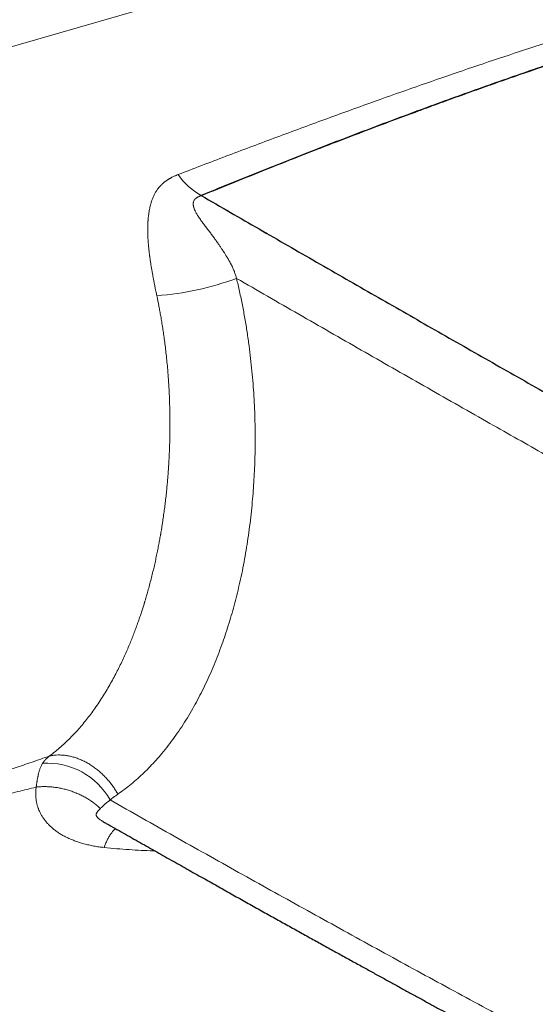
# Model space of a CAD drawing. Header units: millimetres. Extents: x 8 to 1267, y 12 to 683.
# Tile 40 of 50: x 1111 to 1143, y 281 to 343. Entities that reach past the tile are written whole.
import ezdxf

# ---------------------------------------------------------------- set-up
doc = ezdxf.new("R2010")
doc.units = ezdxf.units.MM

msp = doc.modelspace()

# ---------------------------------------------------------------- linework, layer by layer
at = {"color": 252, "linetype": 'Continuous', "lineweight": 0}
msp.add_line((1090.166, 335.562), (1139.942, 349.944), dxfattribs=at)
for centre, radius, start, end in [((1124.143, 335.806), 4.329, 215.00779, 241.11357), ((1117.95, 343.75), 18.066, 274.18394, 290.43835), ((1112.415, 291.953), 4.487, 29.02286, 93.86698)]:
    msp.add_arc(centre, radius, start, end, dxfattribs=at)
for points, knots in [([(1148.194, 343.031), (1147.317, 342.756), (1145.564, 342.205), (1142.952, 341.357), (1140.351, 340.493), (1137.761, 339.613), (1135.183, 338.717), (1132.46, 337.751), (1129.595, 336.714), (1126.588, 335.602), (1123.589, 334.473), (1121.594, 333.706), (1120.597, 333.322)], [0, 0, 0, 0, 0.0934099, 0.1867975, 0.2801658, 0.3735176, 0.466855, 0.5601798, 0.6701552, 0.7801165, 0.8900646, 1, 1, 1, 1]), ([(1120.597, 333.322), (1120.578, 333.315), (1120.535, 333.298), (1120.467, 333.27), (1120.39, 333.236), (1120.305, 333.197), (1120.214, 333.152), (1120.134, 333.109), (1120.069, 333.072), (1120.021, 333.043), (1119.976, 333.015), (1119.936, 332.989), (1119.898, 332.964), (1119.865, 332.941), (1119.835, 332.919), (1119.806, 332.898), (1119.773, 332.874), (1119.732, 332.842), (1119.683, 332.802), (1119.625, 332.752), (1119.562, 332.693), (1119.508, 332.638), (1119.467, 332.594), (1119.44, 332.565), (1119.416, 332.537), (1119.393, 332.51), (1119.358, 332.466), (1119.313, 332.407), (1119.261, 332.333), (1119.196, 332.23), (1119.119, 332.09), (1119.032, 331.904), (1118.953, 331.701), (1118.88, 331.47), (1118.817, 331.209), (1118.766, 330.928), (1118.741, 330.722), (1118.729, 330.603), (1118.725, 330.566), (1118.722, 330.527), (1118.719, 330.489), (1118.716, 330.45), (1118.71, 330.37), (1118.703, 330.243), (1118.697, 330.063), (1118.695, 329.889), (1118.696, 329.725), (1118.699, 329.616), (1118.701, 329.543), (1118.702, 329.508), (1118.704, 329.473), (1118.705, 329.437), (1118.707, 329.4), (1118.709, 329.364), (1118.714, 329.276), (1118.722, 329.142), (1118.736, 328.967), (1118.75, 328.809), (1118.765, 328.667), (1118.778, 328.548), (1118.789, 328.45), (1118.799, 328.371), (1118.807, 328.307), (1118.814, 328.257), (1118.819, 328.22), (1118.822, 328.196), (1118.824, 328.182), (1118.824, 328.177), (1118.825, 328.175), (1118.825, 328.175), (1118.825, 328.174), (1118.825, 328.174), (1118.825, 328.174), (1118.825, 328.174), (1118.835, 328.096), (1118.857, 327.942), (1118.892, 327.713), (1118.929, 327.487), (1118.967, 327.265), (1119.004, 327.062), (1119.033, 326.905), (1119.055, 326.787), (1119.074, 326.688), (1119.097, 326.572), (1119.122, 326.443), (1119.148, 326.314), (1119.177, 326.171), (1119.207, 326.024), (1119.239, 325.872), (1119.259, 325.777), (1119.268, 325.732)], [0, 0, 0, 0, 0.008719, 0.018847, 0.030383, 0.043318, 0.057633, 0.072929, 0.081401, 0.08934, 0.096747, 0.103624, 0.109976, 0.115804, 0.121113, 0.125905, 0.131215, 0.13858, 0.147997, 0.158725, 0.171256, 0.185579, 0.19178, 0.197171, 0.202428, 0.207551, 0.21254, 0.226599, 0.23948, 0.251188, 0.278163, 0.30639, 0.335862, 0.366582, 0.402465, 0.439892, 0.474068, 0.478627, 0.483205, 0.487801, 0.492416, 0.49705, 0.501701, 0.521042, 0.542124, 0.564977, 0.581025, 0.597834, 0.601712, 0.605628, 0.609581, 0.613573, 0.617603, 0.62167, 0.625775, 0.646754, 0.665802, 0.68293, 0.698148, 0.711468, 0.721124, 0.729474, 0.736523, 0.741442, 0.745448, 0.748221, 0.749217, 0.749613, 0.749778, 0.74985, 0.749881, 0.749894, 0.7499, 0.749903, 0.749905, 0.774433, 0.798374, 0.821755, 0.844593, 0.866903, 0.884269, 0.89279, 0.902939, 0.914718, 0.928131, 0.942064, 0.954092, 0.971376, 0.98668, 1, 1, 1, 1]), ([(1122.052, 332.015), (1122.032, 332.007), (1121.992, 331.99), (1121.936, 331.965), (1121.884, 331.94), (1121.837, 331.915), (1121.794, 331.889), (1121.737, 331.851), (1121.672, 331.797), (1121.61, 331.722), (1121.576, 331.654), (1121.559, 331.597), (1121.551, 331.553), (1121.547, 331.505), (1121.548, 331.456), (1121.552, 331.404), (1121.561, 331.353), (1121.572, 331.303), (1121.586, 331.255), (1121.603, 331.204), (1121.623, 331.151), (1121.646, 331.097), (1121.677, 331.031), (1121.717, 330.952), (1121.767, 330.861), (1121.824, 330.765), (1121.887, 330.665), (1121.956, 330.56), (1122.027, 330.459), (1122.099, 330.359), (1122.172, 330.26), (1122.251, 330.155), (1122.317, 330.069), (1122.364, 330.006), (1122.395, 329.966), (1122.426, 329.926), (1122.457, 329.885), (1122.488, 329.844), (1122.563, 329.746), (1122.678, 329.594), (1122.831, 329.387), (1122.975, 329.188), (1123.104, 329.005), (1123.22, 328.837), (1123.297, 328.722), (1123.344, 328.651), (1123.363, 328.622), (1123.382, 328.594), (1123.4, 328.565), (1123.418, 328.537), (1123.436, 328.51), (1123.454, 328.482), (1123.482, 328.437), (1123.521, 328.375), (1123.569, 328.299), (1123.613, 328.229), (1123.653, 328.164), (1123.692, 328.1), (1123.729, 328.037), (1123.766, 327.975), (1123.8, 327.916), (1123.832, 327.858), (1123.863, 327.802), (1123.893, 327.747), (1123.95, 327.638), (1124.029, 327.475), (1124.122, 327.255), (1124.2, 327.039), (1124.239, 326.893), (1124.258, 326.821)], [0, 0, 0, 0, 0.012023, 0.023422, 0.03421, 0.044395, 0.053979, 0.062968, 0.084959, 0.105633, 0.125241, 0.135012, 0.145013, 0.155275, 0.165826, 0.176691, 0.187896, 0.197431, 0.20733, 0.217603, 0.228258, 0.239305, 0.250752, 0.268371, 0.286849, 0.306202, 0.326441, 0.347579, 0.369626, 0.388228, 0.408077, 0.430387, 0.451946, 0.460005, 0.468075, 0.476156, 0.484248, 0.49235, 0.500463, 0.542414, 0.582062, 0.619412, 0.654466, 0.683416, 0.710591, 0.71572, 0.720781, 0.725773, 0.730697, 0.735553, 0.74034, 0.745059, 0.74971, 0.76371, 0.776645, 0.788514, 0.799316, 0.809051, 0.820514, 0.830333, 0.83987, 0.849126, 0.858101, 0.866797, 0.875214, 0.909083, 0.941063, 0.971303, 1, 1, 1, 1]), ([(1122.051, 332.007), (1122.608, 331.685), (1123.75, 331.026), (1125.132, 330.228), (1125.958, 329.752), (1126.198, 329.613)], [0, 0, 0, 0, 0.4034501, 0.8261063, 1, 1, 1, 1]), ([(1124.258, 326.821), (1125.557, 326.072), (1128.153, 324.573), (1132.063, 322.329), (1135.982, 320.09), (1139.753, 317.945), (1143.375, 315.893), (1146.707, 314.013), (1149.003, 312.724), (1150.254, 312.022), (1150.598, 311.829), (1150.941, 311.637), (1151.285, 311.444), (1151.63, 311.251), (1151.974, 311.059), (1152.443, 310.796), (1153.042, 310.461), (1153.777, 310.05), (1154.44, 309.68), (1155.028, 309.352), (1155.399, 309.145), (1155.637, 309.013), (1155.738, 308.956), (1155.844, 308.897), (1155.96, 308.833), (1156.085, 308.763), (1156.214, 308.691), (1156.342, 308.619), (1156.551, 308.503), (1156.836, 308.344), (1157.192, 308.146), (1157.533, 307.956), (1157.858, 307.775), (1158.168, 307.602), (1158.451, 307.445), (1158.709, 307.301), (1158.942, 307.172), (1159.185, 307.037), (1159.361, 306.939), (1159.475, 306.875), (1159.509, 306.857), (1159.543, 306.838), (1159.576, 306.82), (1159.609, 306.801), (1159.839, 306.674), (1160.069, 306.546), (1160.301, 306.418), (1160.336, 306.399), (1160.371, 306.379), (1160.406, 306.36), (1160.441, 306.341), (1160.476, 306.322), (1160.513, 306.301), (1160.591, 306.258), (1160.709, 306.193), (1160.875, 306.101), (1161.044, 306.007), (1161.212, 305.913), (1161.362, 305.829), (1161.498, 305.752), (1161.628, 305.678), (1161.765, 305.598), (1161.91, 305.511), (1162.06, 305.418), (1162.208, 305.324), (1162.363, 305.223), (1162.581, 305.075), (1162.86, 304.876), (1163.219, 304.603), (1163.601, 304.29), (1164.005, 303.933), (1164.398, 303.557), (1164.781, 303.162), (1165.153, 302.75), (1165.511, 302.322), (1165.857, 301.879), (1166.19, 301.421), (1166.509, 300.948), (1166.815, 300.46), (1167.108, 299.955), (1167.387, 299.436), (1167.653, 298.906), (1167.903, 298.364), (1168.14, 297.811), (1168.374, 297.22), (1168.601, 296.592), (1168.818, 295.927), (1169.016, 295.252), (1169.194, 294.568), (1169.353, 293.878), (1169.491, 293.184), (1169.604, 292.516), (1169.695, 291.872), (1169.766, 291.254), (1169.822, 290.632), (1169.864, 290.007), (1169.89, 289.381), (1169.902, 288.755), (1169.899, 288.13), (1169.881, 287.477), (1169.845, 286.796), (1169.789, 286.091), (1169.714, 285.393), (1169.62, 284.701), (1169.509, 284.018), (1169.379, 283.347), (1169.237, 282.716), (1169.086, 282.123), (1168.929, 281.568), (1168.757, 281.022), (1168.573, 280.487), (1168.376, 279.966), (1168.167, 279.458), (1167.946, 278.963), (1167.702, 278.458), (1167.434, 277.948), (1167.139, 277.435), (1166.829, 276.943), (1166.505, 276.471), (1166.168, 276.022), (1165.818, 275.595), (1165.47, 275.209), (1165.126, 274.861), (1164.788, 274.548), (1164.44, 274.253), (1164.082, 273.978), (1163.717, 273.722), (1163.344, 273.487), (1162.963, 273.272), (1162.574, 273.078), (1162.177, 272.903), (1161.775, 272.75), (1161.366, 272.618), (1160.95, 272.506), (1160.528, 272.416), (1160.101, 272.348), (1159.67, 272.301), (1159.234, 272.276), (1158.794, 272.273), (1158.35, 272.29), (1157.905, 272.329), (1157.458, 272.389), (1157.009, 272.47), (1156.558, 272.572), (1156.104, 272.695), (1155.685, 272.828), (1155.303, 272.963), (1154.962, 273.096), (1154.693, 273.211), (1154.492, 273.301), (1154.355, 273.364), (1154.214, 273.431), (1154.068, 273.502), (1153.924, 273.573), (1153.755, 273.658), (1153.553, 273.761), (1153.318, 273.883), (1153.143, 273.976), (1153.033, 274.034), (1152.985, 274.06), (1152.943, 274.082), (1152.896, 274.107), (1152.837, 274.138), (1152.753, 274.183), (1152.649, 274.239), (1152.53, 274.303), (1152.411, 274.367), (1152.3, 274.426), (1152.188, 274.485), (1152.066, 274.551), (1151.918, 274.629), (1151.755, 274.715), (1151.584, 274.806), (1151.415, 274.895), (1151.179, 275.02), (1150.879, 275.179), (1150.533, 275.363), (1150.215, 275.531), (1149.924, 275.685), (1149.648, 275.832), (1149.415, 275.955), (1149.223, 276.057), (1149.07, 276.139), (1148.921, 276.218), (1148.779, 276.293), (1148.643, 276.366), (1148.495, 276.444), (1148.332, 276.532), (1147.819, 276.805), (1147.246, 277.11), (1146.617, 277.446), (1146.262, 277.637), (1145.905, 277.828), (1145.546, 278.02), (1145.186, 278.213), (1143.568, 279.081), (1140.7, 280.626), (1136.595, 282.856), (1132.508, 285.094), (1128.439, 287.34), (1124.387, 289.594), (1120.353, 291.856), (1117.676, 293.372), (1116.339, 294.13)], [0, 0, 0, 0, 0.034695, 0.06933, 0.103907, 0.138425, 0.168752, 0.199035, 0.225647, 0.228632, 0.231617, 0.234601, 0.237584, 0.240568, 0.24355, 0.246533, 0.252763, 0.259121, 0.265607, 0.269957, 0.274363, 0.275235, 0.276109, 0.276985, 0.277977, 0.27911, 0.280229, 0.281333, 0.282422, 0.285632, 0.288707, 0.291646, 0.294449, 0.297116, 0.299648, 0.301763, 0.303774, 0.305679, 0.308033, 0.308328, 0.308619, 0.308908, 0.309193, 0.309475, 0.309754, 0.31513, 0.315429, 0.315728, 0.316028, 0.316328, 0.316628, 0.316929, 0.31723, 0.317577, 0.318956, 0.320248, 0.321858, 0.32331, 0.324602, 0.325735, 0.326814, 0.327957, 0.329302, 0.330617, 0.331903, 0.333202, 0.334739, 0.337752, 0.34076, 0.344634, 0.348513, 0.352403, 0.356307, 0.360204, 0.364094, 0.36798, 0.371869, 0.375738, 0.379624, 0.383535, 0.387474, 0.391382, 0.395299, 0.39923, 0.403179, 0.407679, 0.412177, 0.416678, 0.421193, 0.425697, 0.430186, 0.434666, 0.438587, 0.442525, 0.446484, 0.450468, 0.454447, 0.45843, 0.462422, 0.466427, 0.471018, 0.4756, 0.480177, 0.484777, 0.489376, 0.493953, 0.498515, 0.502509, 0.506503, 0.510502, 0.514511, 0.518496, 0.522477, 0.526458, 0.530445, 0.534993, 0.539529, 0.544059, 0.548599, 0.553131, 0.557648, 0.562156, 0.566098, 0.570038, 0.573981, 0.577933, 0.581868, 0.585796, 0.589723, 0.593653, 0.597585, 0.601506, 0.605419, 0.609331, 0.613263, 0.617178, 0.621083, 0.624981, 0.628896, 0.632793, 0.636676, 0.640551, 0.644422, 0.648296, 0.652177, 0.65607, 0.659046, 0.661969, 0.66481, 0.665947, 0.667122, 0.668336, 0.669589, 0.670879, 0.672029, 0.673966, 0.676082, 0.678093, 0.678504, 0.678921, 0.679343, 0.679584, 0.680135, 0.68086, 0.68176, 0.682835, 0.683929, 0.68486, 0.685706, 0.686808, 0.688033, 0.68954, 0.691019, 0.69247, 0.693894, 0.697142, 0.700236, 0.702869, 0.705381, 0.70777, 0.710037, 0.711416, 0.712746, 0.714026, 0.715257, 0.716438, 0.71757, 0.719082, 0.72069, 0.73089, 0.733957, 0.737039, 0.740134, 0.743245, 0.746369, 0.749508, 0.785371, 0.821205, 0.857013, 0.892795, 0.928553, 0.964287, 1, 1, 1, 1]), ([(1116.83, 294.493), (1116.971, 294.595), (1117.254, 294.797), (1117.667, 295.125), (1118.07, 295.471), (1118.464, 295.837), (1118.849, 296.221), (1119.224, 296.625), (1119.603, 297.062), (1119.984, 297.536), (1120.365, 298.047), (1120.735, 298.582), (1121.094, 299.139), (1121.431, 299.701), (1121.747, 300.265), (1122.041, 300.828), (1122.325, 301.405), (1122.596, 301.997), (1122.857, 302.605), (1123.106, 303.228), (1123.336, 303.848), (1123.55, 304.462), (1123.747, 305.069), (1123.933, 305.687), (1124.11, 306.316), (1124.276, 306.955), (1124.436, 307.623), (1124.589, 308.319), (1124.732, 309.044), (1124.863, 309.779), (1124.98, 310.523), (1125.084, 311.278), (1125.174, 312.04), (1125.249, 312.784), (1125.309, 313.508), (1125.355, 314.214), (1125.391, 314.925), (1125.415, 315.64), (1125.427, 316.359), (1125.428, 317.102), (1125.416, 317.868), (1125.39, 318.654), (1125.35, 319.44), (1125.296, 320.227), (1125.228, 321.013), (1125.146, 321.8), (1125.046, 322.611), (1124.927, 323.445), (1124.787, 324.299), (1124.629, 325.147), (1124.455, 325.989), (1124.324, 326.544), (1124.258, 326.821)], [0, 0, 0, 0, 0.02017, 0.040253, 0.060263, 0.080217, 0.100131, 0.120022, 0.139954, 0.161882, 0.183814, 0.205771, 0.227775, 0.249848, 0.269964, 0.290015, 0.310018, 0.329991, 0.34995, 0.369915, 0.389892, 0.408183, 0.426462, 0.444743, 0.46304, 0.481366, 0.499737, 0.519636, 0.539545, 0.559481, 0.579464, 0.599511, 0.619641, 0.639582, 0.657789, 0.676011, 0.694263, 0.712557, 0.730905, 0.749321, 0.769293, 0.789253, 0.809215, 0.829197, 0.849214, 0.869283, 0.889429, 0.911562, 0.933664, 0.955757, 0.977862, 1, 1, 1, 1]), ([(1119.268, 325.732), (1119.283, 325.66), (1119.315, 325.505), (1119.365, 325.259), (1119.418, 324.984), (1119.474, 324.681), (1119.532, 324.349), (1119.592, 323.989), (1119.651, 323.612), (1119.708, 323.22), (1119.763, 322.814), (1119.817, 322.383), (1119.868, 321.928), (1119.915, 321.449), (1119.949, 321.067), (1119.97, 320.802), (1119.98, 320.662), (1119.99, 320.532), (1119.998, 320.403), (1120.007, 320.274), (1120.024, 319.993), (1120.046, 319.583), (1120.067, 319.051), (1120.081, 318.525), (1120.089, 317.988), (1120.089, 317.44), (1120.084, 317.016), (1120.078, 316.71), (1120.073, 316.514), (1120.067, 316.323), (1120.06, 316.134), (1120.053, 315.957), (1120.047, 315.807), (1120.04, 315.662), (1120.032, 315.508), (1120.022, 315.323), (1120.01, 315.117), (1119.994, 314.877), (1119.974, 314.598), (1119.949, 314.279), (1119.919, 313.935), (1119.884, 313.564), (1119.843, 313.168), (1119.797, 312.773), (1119.748, 312.38), (1119.695, 311.992), (1119.636, 311.587), (1119.587, 311.271), (1119.552, 311.055), (1119.536, 310.96), (1119.523, 310.886), (1119.513, 310.826), (1119.503, 310.765), (1119.478, 310.623), (1119.437, 310.393), (1119.376, 310.069), (1119.309, 309.726), (1119.234, 309.366), (1119.155, 309), (1119.07, 308.632), (1118.981, 308.261), (1118.885, 307.879), (1118.785, 307.501), (1118.682, 307.129), (1118.595, 306.828), (1118.538, 306.638), (1118.514, 306.558), (1118.505, 306.529), (1118.496, 306.5), (1118.488, 306.473), (1118.472, 306.421), (1118.433, 306.294), (1118.367, 306.086), (1118.281, 305.821), (1118.187, 305.542), (1118.085, 305.25), (1117.975, 304.944), (1117.855, 304.624), (1117.727, 304.294), (1117.589, 303.952), (1117.441, 303.601), (1117.283, 303.241), (1117.114, 302.873), (1116.934, 302.499), (1116.741, 302.118), (1116.537, 301.731), (1116.319, 301.34), (1116.088, 300.947), (1115.845, 300.553), (1115.587, 300.16), (1115.326, 299.783), (1115.06, 299.423), (1114.792, 299.079), (1114.51, 298.739), (1114.216, 298.406), (1113.909, 298.081), (1113.59, 297.766), (1113.259, 297.461), (1112.913, 297.165), (1112.673, 296.98), (1112.552, 296.887)], [0, 0, 0, 0, 0.006499, 0.013818, 0.021953, 0.030901, 0.040659, 0.051223, 0.06259, 0.073714, 0.085509, 0.097974, 0.111109, 0.124914, 0.139388, 0.14396, 0.147715, 0.151445, 0.155148, 0.158827, 0.16248, 0.179358, 0.193957, 0.208114, 0.224396, 0.240061, 0.255113, 0.260802, 0.2664, 0.271906, 0.277319, 0.282639, 0.287176, 0.290311, 0.295109, 0.300472, 0.306399, 0.31289, 0.321349, 0.330602, 0.340644, 0.351469, 0.363067, 0.37543, 0.386405, 0.397929, 0.410006, 0.422637, 0.426448, 0.429492, 0.431289, 0.433112, 0.434962, 0.436838, 0.446041, 0.455983, 0.466539, 0.477712, 0.489509, 0.500755, 0.512516, 0.52478, 0.537546, 0.549191, 0.561219, 0.567286, 0.568248, 0.569212, 0.570178, 0.571147, 0.571889, 0.575418, 0.583929, 0.592964, 0.602518, 0.612588, 0.623392, 0.634731, 0.646618, 0.659057, 0.672054, 0.685614, 0.699745, 0.714372, 0.729582, 0.74539, 0.761779, 0.778683, 0.7961, 0.814033, 0.832489, 0.849473, 0.866888, 0.884739, 0.903033, 0.92178, 0.940641, 0.959957, 0.979739, 1, 1, 1, 1]), ([(1112.552, 296.887), (1112.367, 296.822), (1112.001, 296.695), (1111.454, 296.506), (1110.918, 296.322), (1110.392, 296.143), (1109.875, 295.969), (1109.368, 295.801), (1108.88, 295.643), (1108.41, 295.493), (1107.955, 295.351), (1107.502, 295.214), (1107.053, 295.08), (1106.608, 294.952), (1106.096, 294.809), (1105.518, 294.655), (1104.877, 294.493), (1104.312, 294.36), (1103.823, 294.252), (1103.522, 294.189), (1103.335, 294.151), (1103.262, 294.137), (1103.19, 294.123), (1103.13, 294.111), (1103.069, 294.099), (1103.001, 294.086), (1102.901, 294.068), (1102.783, 294.046), (1102.697, 294.03), (1102.653, 294.022)], [0, 0, 0, 0, 0.058288, 0.114965, 0.170197, 0.224131, 0.276896, 0.328507, 0.378922, 0.425006, 0.470835, 0.51624, 0.561205, 0.605757, 0.64992, 0.714507, 0.778396, 0.841696, 0.883216, 0.924576, 0.931842, 0.939104, 0.946363, 0.953566, 0.956935, 0.964712, 0.974025, 0.986715, 1, 1, 1, 1]), ([(1112.112, 296.43), (1112.116, 296.436), (1112.125, 296.45), (1112.141, 296.473), (1112.161, 296.501), (1112.184, 296.532), (1112.206, 296.561), (1112.225, 296.584), (1112.24, 296.602), (1112.255, 296.619), (1112.268, 296.634), (1112.281, 296.648), (1112.299, 296.667), (1112.322, 296.691), (1112.351, 296.719), (1112.38, 296.746), (1112.402, 296.766), (1112.418, 296.779), (1112.426, 296.787), (1112.435, 296.794), (1112.443, 296.801), (1112.452, 296.808), (1112.46, 296.815), (1112.469, 296.822), (1112.485, 296.835), (1112.505, 296.851), (1112.529, 296.869), (1112.543, 296.88), (1112.549, 296.885), (1112.551, 296.886), (1112.552, 296.887), (1112.552, 296.887), (1112.552, 296.887), (1112.552, 296.887), (1112.552, 296.887)], [0, 0, 0, 0, 0.036589, 0.084626, 0.143887, 0.214028, 0.287628, 0.330614, 0.370555, 0.407505, 0.441522, 0.472665, 0.500991, 0.56973, 0.634153, 0.694462, 0.750875, 0.767312, 0.783488, 0.79941, 0.815081, 0.830508, 0.845695, 0.860647, 0.875369, 0.930092, 0.968882, 0.99208, 0.997896, 0.999378, 0.999778, 0.999904, 0.999954, 1, 1, 1, 1]), ([(1112.552, 296.887), (1112.62, 296.9), (1112.757, 296.928), (1112.972, 296.948), (1113.196, 296.953), (1113.428, 296.94), (1113.666, 296.908), (1113.91, 296.857), (1114.157, 296.787), (1114.406, 296.697), (1114.654, 296.588), (1114.899, 296.461), (1115.139, 296.317), (1115.373, 296.156), (1115.598, 295.98), (1115.814, 295.792), (1116.017, 295.592), (1116.208, 295.383), (1116.386, 295.167), (1116.549, 294.946), (1116.698, 294.722), (1116.786, 294.569), (1116.83, 294.493)], [0, 0, 0, 0, 0.046462, 0.093966, 0.142434, 0.191779, 0.241902, 0.292692, 0.344028, 0.395782, 0.447818, 0.499997, 0.552175, 0.604212, 0.655966, 0.707303, 0.758093, 0.808217, 0.857563, 0.906032, 0.953536, 1, 1, 1, 1]), ([(1112.112, 296.43), (1112.109, 296.426), (1112.101, 296.413), (1112.074, 296.37), (1112.035, 296.299), (1111.994, 296.208), (1111.959, 296.12), (1111.929, 296.035), (1111.902, 295.948), (1111.877, 295.858), (1111.853, 295.765), (1111.839, 295.698), (1111.831, 295.659), (1111.829, 295.652), (1111.827, 295.642), (1111.822, 295.616), (1111.812, 295.569), (1111.798, 295.495), (1111.783, 295.411), (1111.769, 295.33), (1111.757, 295.262), (1111.748, 295.204), (1111.74, 295.152), (1111.733, 295.1), (1111.726, 295.052), (1111.72, 295.008), (1111.715, 294.974), (1111.711, 294.951), (1111.71, 294.94), (1111.709, 294.938), (1111.709, 294.937), (1111.709, 294.937), (1111.709, 294.937), (1111.709, 294.937), (1111.709, 294.937)], [0, 0, 0, 0, 0.01141, 0.032942, 0.110711, 0.187779, 0.250327, 0.312939, 0.37763, 0.441462, 0.503427, 0.569374, 0.573364, 0.577992, 0.584303, 0.592251, 0.625832, 0.67236, 0.729588, 0.777995, 0.816615, 0.849185, 0.877837, 0.90684, 0.937924, 0.959238, 0.982156, 0.995575, 0.998895, 0.999723, 0.999931, 0.999983, 0.999996, 1, 1, 1, 1]), ([(1115.733, 293.597), (1115.671, 293.654), (1115.547, 293.768), (1115.343, 293.93), (1115.126, 294.085), (1114.895, 294.231), (1114.652, 294.367), (1114.398, 294.492), (1114.135, 294.603), (1113.866, 294.701), (1113.592, 294.784), (1113.315, 294.852), (1113.037, 294.905), (1112.761, 294.942), (1112.488, 294.964), (1112.221, 294.97), (1111.961, 294.963), (1111.792, 294.946), (1111.709, 294.938)], [0, 0, 0, 0, 0.059841, 0.120703, 0.182469, 0.24501, 0.308184, 0.371842, 0.435827, 0.499978, 0.564128, 0.628116, 0.691778, 0.754957, 0.817504, 0.879278, 0.940149, 1, 1, 1, 1]), ([(1099.203, 293.406), (1099.225, 293.403), (1099.48, 293.374), (1099.974, 293.338), (1100.684, 293.301), (1101.37, 293.289), (1102.031, 293.297), (1102.665, 293.321), (1103.302, 293.361), (1103.939, 293.416), (1104.576, 293.485), (1105.212, 293.568), (1105.85, 293.663), (1106.467, 293.766), (1107.066, 293.877), (1107.647, 293.991), (1108.231, 294.114), (1108.819, 294.244), (1109.404, 294.379), (1109.986, 294.517), (1110.564, 294.657), (1111.139, 294.797), (1111.519, 294.89), (1111.709, 294.937)], [0, 0, 0, 0, 0.005322, 0.062938, 0.120684, 0.178633, 0.229481, 0.280436, 0.331417, 0.382291, 0.43293, 0.483323, 0.533672, 0.584201, 0.629788, 0.675697, 0.721921, 0.768456, 0.815269, 0.861413, 0.907619, 0.953794, 1, 1, 1, 1]), ([(1111.709, 294.938), (1111.703, 294.894), (1111.692, 294.802), (1111.681, 294.66), (1111.678, 294.509), (1111.683, 294.347), (1111.696, 294.201), (1111.715, 294.073), (1111.735, 293.971), (1111.757, 293.875), (1111.781, 293.785), (1111.806, 293.703), (1111.832, 293.627), (1111.867, 293.535), (1111.92, 293.409), (1112, 293.249), (1112.103, 293.075), (1112.22, 292.906), (1112.347, 292.744), (1112.487, 292.588), (1112.643, 292.437), (1112.819, 292.286), (1113.013, 292.141), (1113.217, 292.007), (1113.428, 291.884), (1113.644, 291.774), (1113.87, 291.672), (1114.121, 291.57), (1114.397, 291.473), (1114.698, 291.384), (1115.005, 291.307), (1115.32, 291.243), (1115.639, 291.19), (1115.854, 291.166), (1115.962, 291.154)], [0, 0, 0, 0, 0.023947, 0.049914, 0.077934, 0.108036, 0.140241, 0.16069, 0.180456, 0.199024, 0.216367, 0.232465, 0.247297, 0.260847, 0.286743, 0.322434, 0.358174, 0.393893, 0.42952, 0.462933, 0.49804, 0.534704, 0.572577, 0.608725, 0.644193, 0.679019, 0.712669, 0.748232, 0.791308, 0.832055, 0.874175, 0.916591, 0.958333, 1, 1, 1, 1]), ([(1116.339, 294.13), (1116.418, 294.194), (1116.5, 294.261), (1116.607, 294.337), (1116.691, 294.396), (1116.771, 294.452), (1116.83, 294.493)], [0, 0, 0, 0, 0.4998775, 0.5176978, 0.6477759, 1, 1, 1, 1]), ([(1115.733, 293.597), (1115.756, 293.621), (1115.802, 293.67), (1115.878, 293.749), (1115.96, 293.827), (1116.048, 293.902), (1116.11, 293.949), (1116.142, 293.974), (1116.143, 293.975), (1116.144, 293.976), (1116.147, 293.979), (1116.156, 293.985), (1116.173, 293.998), (1116.201, 294.019), (1116.237, 294.048), (1116.285, 294.085), (1116.319, 294.114), (1116.339, 294.13)], [0, 0, 0, 0, 0.1310461, 0.2709515, 0.418576, 0.5537396, 0.6977796, 0.700491, 0.7012086, 0.7027823, 0.7065278, 0.7162234, 0.7433331, 0.7842381, 0.8396223, 0.9108969, 1, 1, 1, 1]), ([(1115.733, 293.597), (1115.723, 293.587), (1115.704, 293.566), (1115.675, 293.536), (1115.647, 293.507), (1115.619, 293.479), (1115.593, 293.45), (1115.569, 293.421), (1115.545, 293.39), (1115.522, 293.358), (1115.503, 293.324), (1115.488, 293.291), (1115.477, 293.26), (1115.471, 293.23), (1115.47, 293.202), (1115.473, 293.172), (1115.481, 293.14), (1115.497, 293.106), (1115.519, 293.071), (1115.544, 293.04), (1115.569, 293.013), (1115.593, 292.99), (1115.62, 292.967), (1115.649, 292.942), (1115.682, 292.918), (1115.733, 292.881), (1115.799, 292.838), (1115.856, 292.805), (1115.883, 292.79)], [0, 0, 0, 0, 0.041953, 0.0838882, 0.1257956, 0.1679322, 0.210133, 0.252076, 0.293759, 0.3446501, 0.3923652, 0.4369901, 0.4786289, 0.5174064, 0.5534717, 0.5870026, 0.6255932, 0.6628461, 0.6992446, 0.7353057, 0.7578925, 0.7811976, 0.8053353, 0.8304095, 0.8565139, 0.883732, 0.9469184, 1, 1, 1, 1]), ([(1116.679, 292.337), (1116.654, 292.315), (1116.592, 292.259), (1116.496, 292.149), (1116.383, 292.002), (1116.269, 291.825), (1116.157, 291.617), (1116.053, 291.395), (1115.992, 291.233), (1115.962, 291.154)], [0, 0, 0, 0, 0.089341, 0.224583, 0.358551, 0.523769, 0.686042, 0.844916, 1, 1, 1, 1]), ([(1115.962, 291.154), (1116.227, 291.128), (1116.755, 291.076), (1117.532, 291.016), (1118.29, 290.972), (1118.826, 290.948), (1119.104, 290.943), (1119.14, 290.942)], [0, 0, 0, 0, 0.2445, 0.486526, 0.726439, 0.964618, 1, 1, 1, 1])]:
    msp.add_open_spline(points, degree=3, knots=knots, dxfattribs=at)
at = {"color": 7, "linetype": 'Continuous', "lineweight": 30}
for points, knots in [([(1149.366, 342.054), (1148.2, 341.677), (1145.87, 340.924), (1142.408, 339.747), (1138.969, 338.538), (1135.553, 337.295), (1132.155, 336.02), (1128.774, 334.715), (1125.407, 333.382), (1123.17, 332.471), (1122.052, 332.015)], [0, 0, 0, 0, 0.125029, 0.250036, 0.375031, 0.500019, 0.625008, 0.75, 0.874997, 1, 1, 1, 1]), ([(1149.363, 342.038), (1148.517, 341.765), (1146.812, 341.216), (1144.254, 340.361), (1142.251, 339.673), (1140.807, 339.168), (1139.928, 338.858), (1139.046, 338.545), (1138.161, 338.227), (1137.298, 337.914), (1136.461, 337.609), (1135.3, 337.182), (1133.784, 336.618), (1131.901, 335.905), (1129.988, 335.17), (1128.045, 334.412), (1126.073, 333.63), (1124.074, 332.828), (1122.734, 332.281), (1122.06, 332.006)], [0, 0, 0, 0, 0.090728, 0.1828633, 0.2764085, 0.3082261, 0.340204, 0.3723421, 0.4046406, 0.4370994, 0.4670383, 0.496625, 0.564781, 0.6342058, 0.7048996, 0.7768624, 0.8500941, 0.9245944, 1, 1, 1, 1]), ([(1122.051, 332.011), (1122.658, 331.659), (1123.865, 330.96), (1125.672, 329.916), (1127.472, 328.879), (1129.29, 327.832), (1131.108, 326.788), (1132.914, 325.752), (1134.686, 324.737), (1136.465, 323.719), (1138.256, 322.696), (1140.061, 321.667), (1141.858, 320.644), (1143.646, 319.628), (1145.362, 318.655), (1147.014, 317.72), (1148.196, 317.052), (1148.971, 316.614), (1149.335, 316.409), (1149.699, 316.204), (1150.063, 315.999), (1150.428, 315.793), (1150.794, 315.587), (1151.405, 315.243), (1152.272, 314.756), (1153.409, 314.118), (1154.579, 313.462), (1155.779, 312.79), (1157.008, 312.103), (1158.257, 311.405), (1159.446, 310.742), (1160.555, 310.124), (1161.291, 309.713), (1161.725, 309.472), (1161.869, 309.392), (1162.012, 309.313), (1162.154, 309.234), (1162.32, 309.142), (1162.545, 309.018), (1162.814, 308.869), (1163.084, 308.719), (1163.325, 308.585), (1163.559, 308.453), (1163.796, 308.317), (1164.027, 308.181), (1164.241, 308.05), (1164.449, 307.918), (1164.661, 307.778), (1164.902, 307.613), (1165.171, 307.419), (1165.458, 307.203), (1165.743, 306.979), (1166.016, 306.755), (1166.42, 306.408), (1166.955, 305.913), (1167.616, 305.235), (1168.189, 304.579), (1168.681, 303.965), (1168.986, 303.556), (1169.182, 303.282), (1169.273, 303.152), (1169.363, 303.02), (1169.454, 302.888), (1169.543, 302.754), (1169.633, 302.618), (1169.798, 302.363), (1170.043, 301.968), (1170.369, 301.407), (1170.707, 300.784), (1171.005, 300.189), (1171.263, 299.635), (1171.482, 299.139), (1171.7, 298.615), (1171.914, 298.063), (1172.09, 297.58), (1172.228, 297.175), (1172.332, 296.859), (1172.432, 296.541), (1172.528, 296.222), (1172.614, 295.924), (1172.685, 295.667), (1172.746, 295.437), (1172.809, 295.195), (1172.881, 294.906), (1172.962, 294.565), (1173.043, 294.2), (1173.113, 293.862), (1173.202, 293.408), (1173.301, 292.845), (1173.381, 292.311), (1173.427, 291.971), (1173.449, 291.806), (1173.469, 291.645), (1173.487, 291.489), (1173.504, 291.336), (1173.551, 290.908), (1173.613, 290.205), (1173.669, 289.232), (1173.692, 288.277), (1173.685, 287.341), (1173.648, 286.429), (1173.579, 285.472), (1173.472, 284.472), (1173.319, 283.43), (1173.127, 282.408), (1172.896, 281.403), (1172.63, 280.433), (1172.327, 279.495), (1171.987, 278.585), (1171.646, 277.791), (1171.318, 277.108), (1171.09, 276.677), (1170.93, 276.39), (1170.845, 276.242), (1170.759, 276.095), (1170.671, 275.949), (1170.582, 275.803), (1170.438, 275.575), (1170.235, 275.267), (1169.969, 274.888), (1169.694, 274.52), (1169.416, 274.174), (1169.157, 273.87), (1168.91, 273.596), (1168.661, 273.336), (1168.383, 273.062), (1168.075, 272.778), (1167.769, 272.519), (1167.472, 272.284), (1167.191, 272.076), (1166.89, 271.869), (1166.567, 271.662), (1166.242, 271.471), (1165.934, 271.305), (1165.666, 271.172), (1165.413, 271.054), (1165.144, 270.938), (1164.85, 270.821), (1164.544, 270.713), (1164.247, 270.618), (1163.959, 270.535), (1163.68, 270.466), (1163.45, 270.412), (1163.311, 270.39), (1163.264, 270.383)], [0, 0, 0, 0, 0.023483, 0.046679, 0.069726, 0.092792, 0.116599, 0.13946, 0.161983, 0.184323, 0.207359, 0.230217, 0.252945, 0.275586, 0.297957, 0.317843, 0.337958, 0.342505, 0.347063, 0.351631, 0.356205, 0.360784, 0.365366, 0.369948, 0.383734, 0.397953, 0.412574, 0.427564, 0.442884, 0.458492, 0.474194, 0.487251, 0.499806, 0.501602, 0.503385, 0.505156, 0.506915, 0.508661, 0.511325, 0.515281, 0.518636, 0.521385, 0.524259, 0.527366, 0.530274, 0.532986, 0.535506, 0.538213, 0.541221, 0.544903, 0.548843, 0.552681, 0.556402, 0.559998, 0.569406, 0.579118, 0.589112, 0.59586, 0.602726, 0.604284, 0.605847, 0.607417, 0.608992, 0.610573, 0.61216, 0.613753, 0.619473, 0.625726, 0.632517, 0.63985, 0.644738, 0.64984, 0.655156, 0.660683, 0.66642, 0.669497, 0.672573, 0.675649, 0.678723, 0.681795, 0.6842, 0.686096, 0.688342, 0.691074, 0.694288, 0.697984, 0.701317, 0.70375, 0.710654, 0.716971, 0.718529, 0.720047, 0.721526, 0.722964, 0.724363, 0.725722, 0.73477, 0.743696, 0.752489, 0.761138, 0.769634, 0.777969, 0.788094, 0.798151, 0.8082, 0.818318, 0.828587, 0.838383, 0.84846, 0.858839, 0.865849, 0.872982, 0.87487, 0.876766, 0.878669, 0.880581, 0.8825, 0.884428, 0.889756, 0.895105, 0.900471, 0.905852, 0.910834, 0.914811, 0.919193, 0.923984, 0.929185, 0.934798, 0.939049, 0.94351, 0.94818, 0.953068, 0.958324, 0.962859, 0.966768, 0.970053, 0.973873, 0.978305, 0.982581, 0.9867, 0.990661, 0.994464, 0.998109, 1, 1, 1, 1]), ([(1115.882, 292.79), (1115.955, 292.748), (1116.385, 292.504), (1117.166, 292.06), (1118.22, 291.463), (1119.257, 290.876), (1120.276, 290.3), (1121.278, 289.736), (1122.236, 289.197), (1123.151, 288.683), (1124.023, 288.194), (1124.881, 287.714), (1125.724, 287.243), (1126.552, 286.781), (1127.365, 286.328), (1128.164, 285.884), (1128.947, 285.449), (1129.716, 285.022), (1130.469, 284.605), (1131.208, 284.197), (1131.918, 283.805), (1132.6, 283.428), (1133.255, 283.068), (1133.896, 282.715), (1134.524, 282.37), (1135.15, 282.026), (1135.775, 281.684), (1136.396, 281.344), (1137.003, 281.012), (1137.594, 280.689), (1138.169, 280.375), (1138.72, 280.075), (1139.245, 279.789), (1139.745, 279.517), (1140.232, 279.253), (1140.705, 278.996), (1141.165, 278.746), (1141.61, 278.505), (1142.044, 278.27), (1142.47, 278.039), (1142.892, 277.811), (1143.448, 277.511), (1144.135, 277.14), (1145.125, 276.607), (1146.281, 275.986), (1147.598, 275.279), (1148.901, 274.582), (1150.184, 273.898), (1151.114, 273.403), (1151.695, 273.095), (1151.932, 272.969), (1152.16, 272.848), (1152.387, 272.727), (1152.614, 272.607), (1152.837, 272.488), (1153.043, 272.378), (1153.232, 272.276), (1153.405, 272.184), (1153.559, 272.102), (1153.693, 272.031), (1153.809, 271.97), (1153.892, 271.927), (1153.948, 271.898), (1153.981, 271.881), (1154.017, 271.863), (1154.056, 271.843), (1154.099, 271.821), (1154.151, 271.795), (1154.215, 271.762), (1154.298, 271.72), (1154.402, 271.669), (1154.526, 271.608), (1154.659, 271.544), (1154.815, 271.471), (1154.983, 271.393), (1155.155, 271.316), (1155.304, 271.251), (1155.43, 271.199), (1155.535, 271.155), (1155.611, 271.125), (1155.666, 271.103), (1155.712, 271.085), (1155.769, 271.062), (1155.84, 271.035), (1155.925, 271.003), (1156.019, 270.968), (1156.117, 270.933), (1156.214, 270.899), (1156.328, 270.859), (1156.456, 270.816), (1156.598, 270.77), (1156.733, 270.727), (1156.902, 270.676), (1157.106, 270.616), (1157.349, 270.55), (1157.589, 270.489), (1157.808, 270.438), (1158.013, 270.393), (1158.203, 270.354), (1158.388, 270.32), (1158.567, 270.289), (1158.747, 270.26), (1158.931, 270.233), (1159.115, 270.21), (1159.262, 270.193), (1159.38, 270.18), (1159.469, 270.171), (1159.56, 270.163), (1159.651, 270.156), (1159.742, 270.149), (1159.841, 270.142), (1159.932, 270.136), (1160.011, 270.132), (1160.069, 270.129), (1160.118, 270.127), (1160.164, 270.125), (1160.214, 270.123), (1160.273, 270.121), (1160.333, 270.119), (1160.39, 270.118), (1160.461, 270.117), (1160.556, 270.115), (1160.67, 270.115), (1160.79, 270.115), (1160.916, 270.117), (1161.047, 270.12), (1161.169, 270.125), (1161.271, 270.129), (1161.357, 270.134), (1161.44, 270.139), (1161.527, 270.144), (1161.616, 270.151), (1161.7, 270.157), (1161.776, 270.164), (1161.851, 270.171), (1161.926, 270.178), (1161.996, 270.185), (1162.057, 270.192), (1162.109, 270.198), (1162.157, 270.203), (1162.207, 270.209), (1162.263, 270.216), (1162.319, 270.224), (1162.369, 270.23), (1162.413, 270.236), (1162.459, 270.242), (1162.513, 270.25), (1162.578, 270.26), (1162.648, 270.271), (1162.715, 270.281), (1162.775, 270.291), (1162.841, 270.302), (1162.92, 270.315), (1162.992, 270.328), (1163.046, 270.338), (1163.081, 270.344), (1163.122, 270.352), (1163.171, 270.361), (1163.22, 270.37), (1163.252, 270.376), (1163.265, 270.379)], [0, 0, 0, 0, 0.004802, 0.028287, 0.051372, 0.074058, 0.096343, 0.118229, 0.139715, 0.15906, 0.178068, 0.196741, 0.215077, 0.233078, 0.250743, 0.268071, 0.285064, 0.301721, 0.318042, 0.334027, 0.349676, 0.364123, 0.378271, 0.392121, 0.405671, 0.418923, 0.432652, 0.446045, 0.459102, 0.471822, 0.484206, 0.496254, 0.507306, 0.518058, 0.528512, 0.538667, 0.548522, 0.558079, 0.567337, 0.576416, 0.585462, 0.594474, 0.612083, 0.629564, 0.658021, 0.686133, 0.713902, 0.741344, 0.768047, 0.773249, 0.778338, 0.78317, 0.787743, 0.792845, 0.797577, 0.801938, 0.80594, 0.8096, 0.812928, 0.815659, 0.818114, 0.820286, 0.820923, 0.821615, 0.822364, 0.823171, 0.824036, 0.825057, 0.826377, 0.828002, 0.830192, 0.832781, 0.835628, 0.838355, 0.842344, 0.845952, 0.84884, 0.851393, 0.853515, 0.855193, 0.855953, 0.856822, 0.857967, 0.85939, 0.861089, 0.863026, 0.865036, 0.866959, 0.868795, 0.871861, 0.874654, 0.877287, 0.879936, 0.884701, 0.889468, 0.894309, 0.898938, 0.90234, 0.906332, 0.910071, 0.913173, 0.916776, 0.920557, 0.923919, 0.927446, 0.929048, 0.930765, 0.932592, 0.934326, 0.935988, 0.937856, 0.939977, 0.941273, 0.942375, 0.943283, 0.944056, 0.945003, 0.94615, 0.947408, 0.948497, 0.949402, 0.951445, 0.953904, 0.955871, 0.958275, 0.960997, 0.963236, 0.965097, 0.96672, 0.968015, 0.969619, 0.971549, 0.973001, 0.974269, 0.975692, 0.977111, 0.978378, 0.979482, 0.980396, 0.98118, 0.982007, 0.98308, 0.984169, 0.985045, 0.985739, 0.986481, 0.987445, 0.988568, 0.989853, 0.991036, 0.991988, 0.992903, 0.994358, 0.995883, 0.996406, 0.996938, 0.997554, 0.998348, 0.999335, 1, 1, 1, 1]), ([(1115.885, 292.8), (1115.886, 292.799), (1115.89, 292.797), (1115.894, 292.794), (1115.898, 292.793)], [0, 0, 0, 0, 0.186258, 1, 1, 1, 1])]:
    msp.add_open_spline(points, degree=3, knots=knots, dxfattribs=at)

doc.saveas('drawing.dxf')
